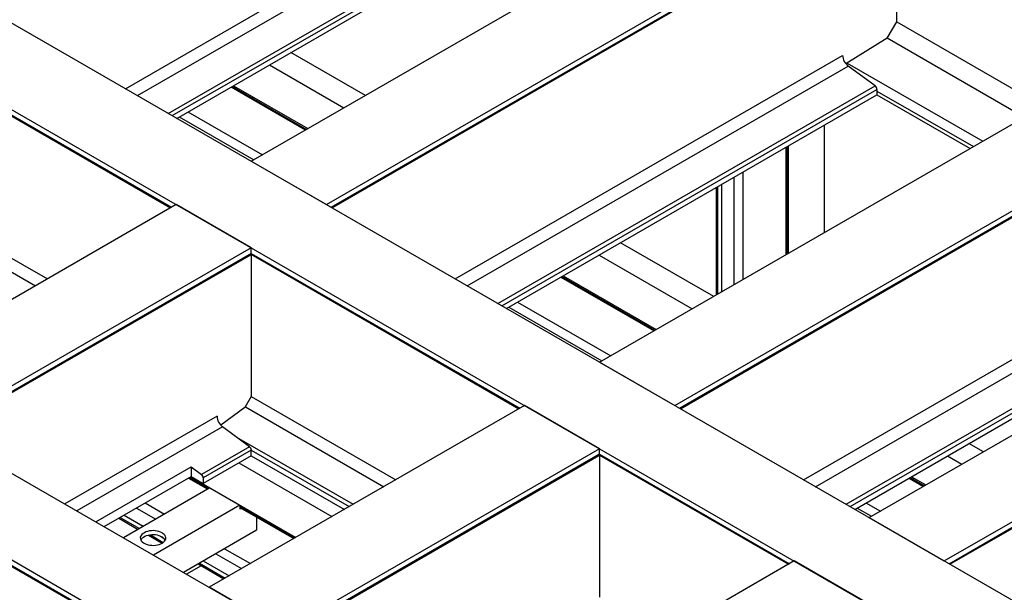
# Model space of a CAD drawing. Header units: millimetres. Extents: x 0 to 25230, y 0 to 17820.
# Tile 226 of 244: x 20501 to 21660, y 11524 to 12199. Entities that reach past the tile are written whole.
import ezdxf

# ---------------------------------------------------------------- set-up
doc = ezdxf.new("R2010")
doc.units = ezdxf.units.MM
doc.linetypes.add('SLD-Sólida', pattern=[0])
doc.layers.add('REFERÊNCIAS', color=9, linetype='SLD-Sólida')

msp = doc.modelspace()

# ---------------------------------------------------------------- linework, layer by layer
at = {"layer": 'REFERÊNCIAS', "linetype": 'SLD-Sólida', "lineweight": 25, "ltscale": 30}
for p, q in [((17353.5, 14006.3), (21907.3, 11377.5)), ((17265.1, 13955.3), (21818.9, 11326.4)), ((16893.9, 13741), (21447.7, 11112.1)), ((16805.5, 13689.9), (21359.3, 11061.1)), ((20773.4, 12032), (21421.7, 12406.3)), ((20625.3, 12117.5), (21081.5, 12380.9)), ((20639.5, 12109.4), (21088.1, 12368.3)), ((20861.8, 11981), (21510.1, 12355.2)), ((20867.4, 11977.8), (21510.1, 12348.8)), ((20675.5, 12088.5), (21119.7, 12345)), ((20680.2, 12085.9), (21121.9, 12340.8)), ((20868.5, 11977.2), (21509.4, 12347.2)), ((20685.8, 12082.6), (21121.9, 12334.4)), ((21533.4, 12196.5), (21533.4, 12334.6)), ((21522, 12176.9), (21533.4, 12196.5)), ((21533.4, 12196.5), (21706, 12096.8)), ((21522, 12176.9), (21473.6, 12146.8)), ((21522.3, 12177.3), (21683.8, 12084)), ((21183.6, 11795.3), (21831.8, 12169.5)), ((20907.7, 12109.6), (20820.1, 12160.2)), ((21013.5, 11893.4), (21469.7, 12156.8)), ((20385, 12146.6), (20678.4, 11977.2)), ((20385.2, 12147.6), (20679.5, 11977.8)), ((20794.9, 12145.6), (20882.5, 12095)), ((21027.7, 11885.3), (21476.3, 12144.2)), ((21475.2, 12147.8), (21634.7, 12055.7)), ((21507.9, 12120.9), (21476.3, 12144.2)), ((20749.8, 12119.6), (20837.4, 12069)), ((20750.8, 12120.2), (20838.5, 12069.6)), ((20752.5, 12121.1), (20840.1, 12070.5)), ((21063.7, 11864.4), (21507.9, 12120.9)), ((21068.4, 11861.7), (21510.1, 12116.7)), ((21272, 11744.2), (21920.2, 12118.5)), ((21510.1, 12116.7), (21510.1, 12110.3)), ((21074, 11858.5), (21510.1, 12110.3)), ((21277.5, 11741), (21920.2, 12112)), ((21278.6, 11740.4), (21919.5, 12110.4)), ((21510.1, 12114.8), (21623.6, 12049.3)), ((21510.1, 12110.3), (21619.7, 12047)), ((20688.5, 12084.2), (20776.2, 12033.6)), ((20698.8, 12090.1), (20786.5, 12039.5)), ((21448.1, 12074.5), (21448.1, 11948)), ((21403, 12048.4), (21403, 11921.9)), ((21404, 12049), (21404, 11922.5)), ((21405.6, 12050), (21405.6, 11923.5)), ((20773.4, 12032), (20861.8, 11981)), ((21341.7, 12013.1), (21341.7, 11886.6)), ((21352, 12019), (21352, 11892.5)), ((21320.8, 12001), (21320.8, 11874.5)), ((21322.4, 12001.9), (21322.4, 11875.4)), ((21327, 12004.6), (21327, 11878.1)), ((20685.1, 11981), (20313.8, 11766.7)), ((20385.2, 11978.9), (20533.3, 11893.4)), ((20773.4, 11930), (20685.1, 11981)), ((21501.1, 11612), (22149.3, 11986.2)), ((20378.2, 11966.7), (20519.2, 11885.3)), ((20773.4, 11930), (20402.2, 11715.7)), ((20773.4, 11923.5), (20773.4, 11930)), ((21317.9, 11872.8), (21208.3, 11936)), ((21589.4, 11561), (22237.7, 11935.2)), ((20773.4, 11923.5), (20407.8, 11712.4)), ((20408.8, 11711.8), (20772.7, 11921.9)), ((20773.2, 11922.4), (21088.5, 11740.4)), ((20773.4, 11923.5), (21089.6, 11741)), ((20773.4, 11922.3), (20773.4, 11754.8)), ((21183.1, 11921.5), (21292.7, 11858.2)), ((21423.7, 11656.7), (21879.8, 11920)), ((21595, 11557.7), (22237.7, 11928.7)), ((21596.1, 11557.1), (22237, 11927.1)), ((21437.8, 11648.5), (21886.4, 11907.5)), ((21138, 11895.5), (21247.6, 11832.2)), ((21139, 11896.1), (21248.6, 11832.8)), ((21140.7, 11897), (21250.2, 11833.8)), ((21473.9, 11627.7), (21918, 11884.1)), ((21478.5, 11625), (21920.2, 11880)), ((21484.1, 11621.8), (21920.2, 11873.5)), ((21087, 11866), (21196.6, 11802.8)), ((21076.7, 11860.1), (21186.3, 11796.8)), ((21183.6, 11795.3), (21272, 11744.2)), ((20773.4, 11754.8), (20765.9, 11741.7)), ((20773.4, 11754.8), (20943.5, 11656.7)), ((21095.2, 11744.2), (20723.9, 11529.9)), ((20765.9, 11741.7), (20737.5, 11720.9)), ((20766.4, 11742.6), (20929.3, 11648.5)), ((21183.6, 11693.2), (21095.2, 11744.2)), ((20733.1, 11731.5), (20553.9, 11628.1)), ((20739.6, 11719), (20568.1, 11619.9)), ((20771.3, 11695.6), (20739.6, 11719)), ((20755.8, 11707), (20893.3, 11627.7)), ((21635.4, 11689.5), (21618.4, 11699.3)), ((20771.3, 11695.6), (20714.7, 11662.9)), ((20773.4, 11691.5), (20716.9, 11658.8)), ((20773.4, 11685), (20773.4, 11691.5)), ((20773.4, 11691.5), (20888.6, 11625)), ((21183.6, 11693.2), (20812.3, 11478.9)), ((21183.6, 11686.8), (20817.9, 11475.7)), ((21183.6, 11686.8), (21183.6, 11693.2)), ((21183.6, 11686.8), (21407.1, 11557.7)), ((20773.4, 11685), (20716.9, 11652.4)), ((20758.8, 11676.6), (20868.4, 11613.3)), ((20773.4, 11685), (20883, 11621.8)), ((20819, 11475.1), (21182.8, 11685.1)), ((21183.3, 11685.7), (21406, 11557.1)), ((21183.6, 11685.6), (21183.6, 11518.1)), ((21593.2, 11684.7), (21610.1, 11675)), ((20590.5, 11607), (20702.7, 11671.8)), ((20702.7, 11671.8), (20714.7, 11662.9)), ((20702.7, 11671.8), (20702.7, 11660.5)), ((20313.6, 11657.1), (20628.9, 11475.1)), ((20313.8, 11658.2), (20630, 11475.7)), ((20600.2, 11601.4), (20702.7, 11660.5)), ((20699.6, 11658.7), (20722.2, 11645.6)), ((20700.6, 11659.3), (20723.3, 11646.2)), ((20702.3, 11660.2), (20826, 11588.8)), ((20702.7, 11660.5), (20716.9, 11652.4)), ((20716.9, 11658.8), (20716.9, 11652.4)), ((21548.1, 11658.7), (21565.1, 11648.9)), ((21549.2, 11659.3), (21566.1, 11649.5)), ((21550.8, 11660.2), (21567.7, 11650.5)), ((20724.5, 11647), (20622.9, 11588.3)), ((20724.5, 11647), (20759.9, 11626.6)), ((20648.6, 11629.3), (20671.2, 11616.2)), ((21497.1, 11629.3), (21514.1, 11619.5)), ((20638.3, 11623.3), (20660.9, 11610.3)), ((20759.9, 11626.6), (20658.2, 11567.9)), ((20759.9, 11626.6), (20759.9, 11622.3)), ((20759.9, 11625.1), (20824.3, 11587.9)), ((20759.9, 11623.9), (20823.3, 11587.3)), ((20759.9, 11622.3), (20761.6, 11622.9)), ((21486.8, 11623.3), (21503.8, 11613.6)), ((20617.4, 11611.3), (20640, 11598.2)), ((20619, 11612.2), (20641.6, 11599.1)), ((20623.6, 11614.8), (20646.2, 11601.8)), ((20779.7, 11612.5), (20779.7, 11597.2)), ((21501.1, 11612), (21589.4, 11561)), ((20779.7, 11597.2), (20693.6, 11547.5)), ((20652.2, 11591.2), (20668.3, 11581.9)), ((20654.7, 11591.6), (20669.8, 11582.9)), ((20666.3, 11590.2), (20670, 11588)), ((20742, 11575.4), (20772.3, 11557.9)), ((20716.9, 11561), (20747.3, 11543.4)), ((20731.7, 11569.4), (20762, 11551.9)), ((21412.7, 11561), (21041.4, 11346.7)), ((21501.1, 11509.9), (21412.7, 11561)), ((20714.3, 11555.3), (20697.1, 11545.4)), ((20710.7, 11557.4), (20741.1, 11539.8)), ((20712.4, 11558.3), (20742.7, 11540.8)), ((20812.3, 11478.9), (20723.9, 11529.9))]:
    msp.add_line(p, q, dxfattribs=at)
at = {"layer": 'REFERÊNCIAS', "linetype": 'SLD-Sólida', "lineweight": 25, "ltscale": 30, "flags": 128}
for points in [[(20668.3, 11594.1), (20666.6, 11595), (20664.6, 11595.7), (20662.5, 11596.2), (20660.3, 11596.5), (20658, 11596.7), (20655.7, 11596.6), (20653.5, 11596.3), (20651.3, 11595.8), (20649.3, 11595.2), (20647.5, 11594.3), (20646, 11593.4), (20644.7, 11592.3), (20643.7, 11591.1), (20643, 11589.8), (20642.7, 11588.5), (20642.8, 11587.2), (20643.2, 11585.9), (20643.9, 11584.6), (20645, 11583.4), (20646.3, 11582.4), (20647.9, 11581.4), (20649.8, 11580.6), (20651.8, 11580), (20654, 11579.6), (20656.3, 11579.4), (20658.6, 11579.3), (20660.8, 11579.5), (20663, 11579.9), (20665.1, 11580.5), (20667, 11581.2), (20668.7, 11582.1), (20670.1, 11583.1), (20671.3, 11584.3), (20672.1, 11585.5), (20672.6, 11586.8), (20672.7, 11588.2), (20672.5, 11589.5), (20671.9, 11590.8), (20671, 11592), (20669.8, 11593.1), (20668.3, 11594.1)], [(20672.1, 11585.5), (20672.1, 11585.5), (20671.3, 11586.8), (20670.1, 11587.9), (20668.7, 11589), (20667, 11589.9), (20665.1, 11590.6), (20663, 11591.2), (20660.8, 11591.6), (20658.6, 11591.7), (20656.3, 11591.7), (20654, 11591.5), (20651.8, 11591.1), (20649.8, 11590.5), (20647.9, 11589.7), (20646.3, 11588.7), (20645, 11587.7), (20643.9, 11586.5), (20643.3, 11585.5)]]:
    msp.add_lwpolyline(points, dxfattribs=at)
at = {"layer": 'REFERÊNCIAS', "linetype": 'SLD-Sólida', "lineweight": 25, "ltscale": 900}
for centre, radius, start, end in [((21486.6, 12157.6), 16.9, 182.8744, 232.5131), ((21504.5, 12116.4), 5.56, 2.8744, 52.5131), ((20771.7, 11923.3), 1.78, 305.5182, 5.794), ((20749.9, 11732.4), 16.9, 182.8744, 232.5131), ((20767.9, 11691.2), 5.56, 2.8744, 52.5131), ((21181.8, 11686.6), 1.78, 305.5182, 5.794), ((20711.3, 11658.5), 5.56, 2.8744, 52.5131)]:
    msp.add_arc(centre, radius, start, end, dxfattribs=at)

doc.saveas('drawing.dxf')
